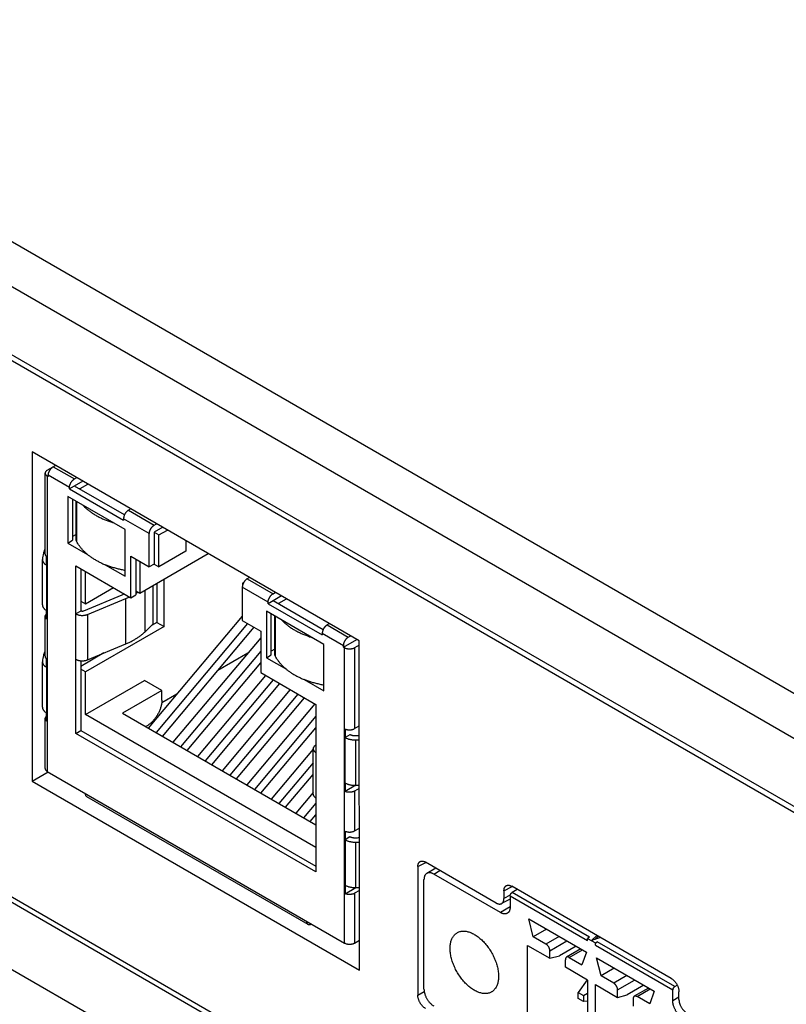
# Model space of a CAD drawing. Header units: inches. Extents: x 0 to 34, y 0 to 22.
# Tile 19 of 38: x 25.8 to 26.9, y 4.7 to 6.1. Entities that reach past the tile are written whole.
import ezdxf

# ---------------------------------------------------------------- set-up
doc = ezdxf.new("R2010")
doc.units = ezdxf.units.IN
doc.header["$LTSCALE"] = 1.87
doc.header["$MEASUREMENT"] = 0
doc.layers.get('0').update_dxf_attribs({"linetype": 'CONTINUOUS'})

msp = doc.modelspace()

# ---------------------------------------------------------------- linework, layer by layer
at = {"color": 7, "linetype": 'CONTINUOUS'}
for p, q in [((25.2555, 6.1413), (27.2517, 4.9887)), ((25.2272, 6.0928), (27.2234, 4.9402)), ((25.2257, 5.9956), (27.222, 4.843)), ((25.2257, 5.9874), (27.222, 4.8348)), ((25.8374, 5.5198), (25.8372, 5.0463)), ((26.3076, 5.2484), (25.8374, 5.5198)), ((25.8589, 5.4936), (25.8709, 5.5005)), ((25.8675, 5.4985), (25.8979, 5.481)), ((25.8559, 5.373), (25.8559, 5.4893)), ((25.8589, 5.4851), (25.8589, 5.0605)), ((25.8604, 5.4842), (25.8589, 5.4851)), ((25.8604, 5.4842), (25.8604, 5.4863)), ((25.8908, 5.4687), (25.8604, 5.4863)), ((25.8979, 5.481), (25.9013, 5.4829)), ((25.9102, 5.4778), (25.8908, 5.4667)), ((25.8908, 5.4667), (25.8908, 5.4687)), ((25.8908, 5.4667), (25.9686, 5.4218)), ((25.9699, 5.4292), (25.8979, 5.4707)), ((25.9062, 5.4674), (25.9172, 5.4737)), ((25.8884, 5.4558), (25.8884, 5.3889)), ((25.9711, 5.4081), (25.8884, 5.4558)), ((25.8954, 5.4518), (25.8954, 5.393)), ((25.9003, 5.3947), (25.9003, 5.4489)), ((25.9011, 5.4485), (25.9011, 5.3916)), ((25.9791, 5.438), (25.9757, 5.436)), ((25.9686, 5.4238), (25.9686, 5.4218)), ((26.0057, 5.4024), (25.9686, 5.4238)), ((25.9757, 5.436), (26.0128, 5.4146)), ((25.9711, 5.3411), (25.9711, 5.4081)), ((26.0128, 5.4146), (26.0162, 5.4166)), ((26.0251, 5.4115), (26.0128, 5.4044)), ((25.9003, 5.4011), (25.8954, 5.3983)), ((26.0057, 5.3546), (26.0057, 5.4024)), ((26.0128, 5.4044), (26.0128, 5.3587)), ((26.0128, 5.4044), (26.0195, 5.4005)), ((26.0195, 5.4005), (26.0318, 5.4076)), ((26.0195, 5.3548), (26.0195, 5.4005)), ((25.8884, 5.3889), (25.8954, 5.393)), ((25.8884, 5.3889), (25.917, 5.3723)), ((26.0584, 5.3922), (26.0584, 5.3773)), ((25.8521, 5.3655), (25.8521, 5.3652)), ((25.8559, 5.379), (25.8547, 5.3784)), ((25.858, 5.3571), (25.858, 5.3693)), ((25.9792, 5.3103), (25.9792, 5.3699)), ((25.9792, 5.3699), (26.0057, 5.3546)), ((25.9863, 5.3658), (25.9863, 5.3144)), ((25.992, 5.3168), (26.0905, 5.3737)), ((26.0584, 5.3773), (26.0195, 5.3548)), ((25.8521, 5.2999), (25.8521, 5.3652)), ((25.858, 5.3571), (25.858, 5.2917)), ((25.9, 5.1152), (25.9, 5.356)), ((25.9, 5.356), (25.9792, 5.3103)), ((25.9071, 5.3519), (25.9071, 5.2911)), ((25.9424, 5.3577), (25.9711, 5.3411)), ((25.992, 5.3626), (25.992, 5.3168)), ((26.0128, 5.3587), (26.0057, 5.3546)), ((26.0128, 5.3587), (26.0195, 5.3548)), ((25.9138, 5.3015), (25.9138, 5.3481)), ((26.027, 5.2689), (26.027, 5.337)), ((26.1499, 5.3394), (26.1465, 5.3374)), ((26.1465, 5.3374), (26.1836, 5.316)), ((25.9138, 5.3015), (25.9541, 5.3248)), ((26.0108, 5.3277), (26.0108, 5.2721)), ((26.0167, 5.3311), (26.0167, 5.2748)), ((26.1394, 5.3252), (26.1394, 5.2774)), ((26.1765, 5.3038), (26.1394, 5.3252)), ((26.1414, 5.3321), (26.1397, 5.3311)), ((26.1397, 5.3311), (26.1397, 5.3279)), ((26.1397, 5.3311), (26.1407, 5.3306)), ((25.9661, 5.3139), (25.911, 5.2909)), ((25.9168, 5.2863), (25.9719, 5.3092)), ((25.9719, 5.2439), (25.9719, 5.3092)), ((25.9792, 5.3103), (25.9863, 5.3144)), ((25.9863, 5.3201), (25.992, 5.3168)), ((25.999, 5.3209), (25.999, 5.2608)), ((26.1958, 5.3129), (26.1765, 5.3017)), ((26.1836, 5.316), (26.187, 5.318)), ((26.1919, 5.3024), (26.2029, 5.3088)), ((25.9071, 5.3054), (25.9138, 5.3015)), ((26.1765, 5.3017), (26.1765, 5.3038)), ((26.1765, 5.3017), (26.2543, 5.2568)), ((26.2556, 5.2642), (26.1836, 5.3058)), ((25.8559, 5.226), (25.8559, 5.2832)), ((25.858, 5.2795), (25.858, 5.2918)), ((25.9071, 5.2911), (25.9, 5.287)), ((25.9168, 5.2863), (25.9168, 5.2209)), ((26.1394, 5.2838), (26.0042, 5.1228)), ((26.174, 5.2909), (26.174, 5.224)), ((26.2568, 5.2431), (26.174, 5.2909)), ((26.1811, 5.228), (26.1811, 5.2868)), ((26.186, 5.2298), (26.186, 5.284)), ((26.1868, 5.2836), (26.1868, 5.2266)), ((26.027, 5.2689), (25.9138, 5.2036)), ((25.999, 5.2608), (26.0108, 5.2721)), ((26.0167, 5.2748), (26.009, 5.2704)), ((26.1469, 5.2731), (26.0153, 5.1164)), ((26.0167, 5.2748), (26.027, 5.2689)), ((26.0248, 5.1109), (26.1563, 5.2677)), ((26.1394, 5.2774), (26.1659, 5.2621)), ((26.2648, 5.2731), (26.2614, 5.2711)), ((26.2614, 5.2711), (26.2918, 5.2535)), ((26.1659, 5.2528), (26.0396, 5.1024)), ((26.1659, 5.2621), (26.1659, 5.2025)), ((26.2543, 5.2589), (26.2543, 5.2568)), ((26.2847, 5.2413), (26.2543, 5.2589)), ((26.2918, 5.2535), (26.2952, 5.2555)), ((25.9168, 5.2209), (25.9719, 5.2439)), ((26.2568, 5.1762), (26.2568, 5.2431)), ((26.2847, 5.2393), (26.304, 5.2504)), ((26.2847, 5.2393), (26.2847, 5.2413)), ((26.2862, 5.2384), (26.2847, 5.2393)), ((26.2862, 4.8138), (26.2862, 5.2384)), ((26.3076, 5.2422), (26.3009, 5.2384)), ((26.3009, 5.2384), (26.3009, 5.122)), ((26.3077, 4.7746), (26.3076, 5.2484)), ((25.8559, 5.2321), (25.8547, 5.2315)), ((25.9405, 5.2308), (25.9071, 5.2115)), ((26.1659, 5.2332), (26.0507, 5.096)), ((26.1472, 5.2305), (26.1044, 5.2058)), ((26.174, 5.224), (26.1811, 5.228)), ((26.174, 5.224), (26.2027, 5.2074)), ((26.186, 5.2362), (26.1811, 5.2333)), ((25.2257, 5.2162), (27.222, 4.0636)), ((25.8521, 5.2186), (25.8521, 5.2183)), ((25.8521, 5.1529), (25.8521, 5.2183)), ((25.858, 5.2101), (25.858, 5.2224)), ((25.858, 5.2101), (25.858, 5.1448)), ((25.9071, 5.2196), (25.9071, 5.1193)), ((26.0601, 5.0905), (26.1659, 5.2166)), ((27.222, 4.0554), (25.2257, 5.208)), ((25.9138, 5.2036), (25.9071, 5.2074)), ((25.9138, 5.1423), (25.9138, 5.2036)), ((26.1728, 5.1985), (26.075, 5.0819)), ((26.1659, 5.2025), (26.2451, 5.1568)), ((25.9138, 5.1423), (25.9987, 5.1913)), ((26.0238, 5.1768), (25.9987, 5.1913)), ((26.1839, 5.1921), (26.0861, 5.0755)), ((26.0955, 5.0701), (26.1933, 5.1867)), ((26.2281, 5.1927), (26.2568, 5.1762)), ((26.0238, 5.1768), (25.9672, 5.1442)), ((26.0453, 5.1717), (26.0235, 5.1591)), ((26.0238, 5.1629), (26.0238, 5.1768)), ((26.2082, 5.1781), (26.1103, 5.0615)), ((26.2193, 5.1717), (26.1214, 5.0551)), ((26.1308, 5.0497), (26.2287, 5.1663)), ((26.2435, 5.1577), (26.1457, 5.0411)), ((26.2451, 5.1568), (26.2451, 4.9159)), ((25.858, 5.1326), (25.858, 5.1448)), ((26.2451, 4.951), (25.9138, 5.1423)), ((25.9672, 5.1442), (26.2451, 4.9837)), ((26.2451, 5.1399), (26.1568, 5.0347)), ((25.8559, 5.0648), (25.8559, 5.1362)), ((26.0026, 5.1262), (26.0004, 5.125)), ((26.3009, 5.122), (26.3076, 5.1259)), ((27.2498, 3.9429), (25.2272, 5.1107)), ((25.9, 5.1152), (25.9071, 5.1193)), ((26.2451, 4.9159), (25.9, 5.1152)), ((25.9071, 5.1193), (26.2451, 4.9241)), ((26.1662, 5.0293), (26.2451, 5.1233)), ((26.2872, 5.1215), (26.2872, 5.1093)), ((26.2942, 5.1133), (26.2872, 5.1092)), ((26.2451, 5.0986), (26.2437, 5.0975)), ((26.2872, 5.0439), (26.2872, 5.1092)), ((26.3019, 5.1059), (26.3019, 5.0405)), ((26.2413, 5.0925), (26.181, 5.0207)), ((26.2413, 5.0278), (26.2413, 5.0931)), ((26.2413, 5.0729), (26.1921, 5.0143)), ((25.8372, 5.0463), (25.8604, 5.0597)), ((25.8589, 5.0605), (26.2862, 4.8138)), ((26.2015, 5.0089), (26.2413, 5.0562)), ((25.8372, 5.0463), (26.3077, 4.7746)), ((26.2872, 5.0439), (26.2872, 5.0317)), ((26.3026, 5.0406), (26.2872, 5.0317)), ((26.2413, 5.03), (26.2164, 5.0003)), ((26.3076, 5.0361), (26.3009, 5.0322)), ((26.3009, 5.0322), (26.3009, 4.9751)), ((25.9155, 5.0245), (26.2337, 4.8407)), ((26.2451, 5.0149), (26.2275, 4.9939)), ((26.2369, 4.9884), (26.2451, 4.9982)), ((26.2872, 4.9746), (26.2872, 4.897)), ((26.3009, 4.9751), (26.3077, 4.979)), ((26.2942, 4.9663), (26.2872, 4.9623)), ((26.3019, 4.9589), (26.3019, 4.8936)), ((26.3917, 4.9236), (26.4035, 4.9297)), ((26.5045, 4.8713), (26.4029, 4.93)), ((26.3917, 4.9236), (26.3917, 4.739)), ((26.4177, 4.9214), (26.4047, 4.9139)), ((26.4146, 4.913), (26.4234, 4.9181)), ((26.5106, 4.8575), (26.4146, 4.913)), ((26.4006, 4.7474), (26.4006, 4.9049)), ((26.2872, 4.8969), (26.2872, 4.8847)), ((26.2872, 4.8847), (26.3026, 4.8936)), ((26.3077, 4.8892), (26.3009, 4.8853)), ((26.3009, 4.8853), (26.3009, 4.8138)), ((26.5156, 4.889), (26.5274, 4.8951)), ((26.5156, 4.889), (26.5156, 4.8777)), ((26.7561, 4.763), (26.5268, 4.8954)), ((26.5348, 4.8908), (26.5273, 4.8864)), ((26.6387, 4.8222), (26.5273, 4.8864)), ((26.5245, 4.8768), (26.5122, 4.8704)), ((26.5246, 4.8824), (26.5156, 4.8777)), ((26.5245, 4.8816), (26.6359, 4.8173)), ((26.5245, 4.8816), (26.5245, 4.8656)), ((26.5245, 4.8656), (26.5106, 4.8575)), ((26.5512, 4.8485), (26.6342, 4.8006)), ((26.5578, 4.8229), (26.5512, 4.8485)), ((26.5767, 4.8338), (26.5578, 4.8229)), ((26.3009, 4.8138), (26.3077, 4.8178)), ((26.576, 4.8123), (26.5578, 4.8229)), ((26.5949, 4.8233), (26.576, 4.8123)), ((26.5816, 4.8027), (26.6061, 4.8168)), ((26.6387, 4.8222), (26.6359, 4.8205)), ((26.6359, 4.8205), (26.647, 4.8141)), ((26.6359, 4.8173), (26.6359, 4.8205)), ((26.6414, 4.8173), (26.649, 4.8248)), ((26.6545, 4.8217), (26.6414, 4.8173)), ((26.651, 4.8237), (26.6463, 4.8189)), ((26.647, 4.8141), (26.6498, 4.8157)), ((26.647, 4.8109), (26.647, 4.8141)), ((26.7611, 4.7514), (26.6498, 4.8157)), ((26.5496, 4.8104), (26.5816, 4.7919)), ((26.5496, 4.6636), (26.5496, 4.8104)), ((26.5816, 4.7919), (26.5816, 4.8027)), ((26.6192, 4.8093), (26.5955, 4.7956)), ((26.626, 4.8053), (26.6055, 4.7935)), ((26.6094, 4.7931), (26.6284, 4.804)), ((26.6342, 4.8006), (26.6277, 4.7825)), ((26.647, 4.8109), (26.7584, 4.7466)), ((26.5816, 4.7919), (26.5955, 4.7956)), ((26.6039, 4.779), (26.6039, 4.7898)), ((26.6094, 4.7931), (26.6277, 4.7825)), ((26.6487, 4.7923), (26.7316, 4.7444)), ((26.6552, 4.7666), (26.6487, 4.7923)), ((26.6359, 4.7606), (26.6039, 4.779)), ((26.6741, 4.7775), (26.6552, 4.7666)), ((26.6353, 4.7609), (26.6225, 4.7425)), ((26.6359, 4.7606), (26.6359, 4.6137)), ((26.6735, 4.7561), (26.6552, 4.7666)), ((26.6924, 4.767), (26.6735, 4.7561)), ((26.679, 4.7464), (26.7035, 4.7606)), ((26.3917, 4.739), (26.4009, 4.7443)), ((26.6225, 4.7425), (26.6298, 4.7383)), ((26.6225, 4.734), (26.6225, 4.7425)), ((26.647, 4.7541), (26.679, 4.7356)), ((26.647, 4.6073), (26.647, 4.7541)), ((26.679, 4.7356), (26.679, 4.7464)), ((26.7166, 4.753), (26.6929, 4.7394)), ((26.7235, 4.7491), (26.7029, 4.7372)), ((26.7069, 4.7368), (26.7258, 4.7477)), ((26.7316, 4.7444), (26.7251, 4.7263)), ((26.7584, 4.7305), (26.7584, 4.7466)), ((26.7611, 4.7514), (26.7646, 4.7534)), ((26.7672, 4.7325), (26.7672, 4.7437)), ((26.6298, 4.7298), (26.6225, 4.734)), ((26.6298, 4.7383), (26.6359, 4.7418)), ((26.6298, 4.7383), (26.6298, 4.7298)), ((26.6359, 4.7303), (26.6298, 4.7298)), ((26.679, 4.7356), (26.6929, 4.7394)), ((26.7013, 4.7336), (26.7013, 4.7228)), ((26.7251, 4.7263), (26.7069, 4.7368)), ((26.7672, 4.7357), (26.7584, 4.7305))]:
    msp.add_line(p, q, dxfattribs=at)
for points, knots in [([(25.8589, 5.4936), (25.8587, 5.4934), (25.8582, 5.4931), (25.8575, 5.4925), (25.8569, 5.492), (25.8565, 5.4913), (25.8561, 5.4907), (25.8559, 5.49), (25.8559, 5.4895), (25.8559, 5.4893)], [0, 0, 0, 0, 0.169091, 0.328498, 0.477454, 0.617554, 0.750023, 0.876323, 1, 1, 1, 1]), ([(25.8604, 5.4863), (25.8604, 5.4866), (25.8605, 5.4872), (25.8606, 5.4882), (25.8608, 5.4892), (25.8611, 5.4902), (25.8615, 5.4912), (25.862, 5.4922), (25.8625, 5.4932), (25.8631, 5.4942), (25.8637, 5.4951), (25.8644, 5.4959), (25.8652, 5.4967), (25.8659, 5.4974), (25.8667, 5.498), (25.8672, 5.4984), (25.8675, 5.4985)], [0, 0, 0, 0, 0.06397, 0.131335, 0.201316, 0.27382, 0.348265, 0.423691, 0.499994, 0.576298, 0.651725, 0.726171, 0.798677, 0.86866, 0.936028, 1, 1, 1, 1]), ([(25.8559, 5.4893), (25.8559, 5.4891), (25.8559, 5.4886), (25.8561, 5.488), (25.8565, 5.4873), (25.8569, 5.4867), (25.8575, 5.4861), (25.8582, 5.4856), (25.8587, 5.4852), (25.8589, 5.4851)], [0, 0, 0, 0, 0.123682, 0.249982, 0.382449, 0.522551, 0.671506, 0.83091, 1, 1, 1, 1]), ([(25.8908, 5.4687), (25.8908, 5.469), (25.8909, 5.4697), (25.891, 5.4706), (25.8912, 5.4716), (25.8915, 5.4727), (25.8919, 5.4737), (25.8924, 5.4747), (25.8929, 5.4757), (25.8935, 5.4766), (25.8941, 5.4775), (25.8948, 5.4784), (25.8956, 5.4791), (25.8963, 5.4798), (25.8971, 5.4804), (25.8976, 5.4808), (25.8979, 5.481)], [0, 0, 0, 0, 0.063969, 0.131333, 0.201313, 0.27382, 0.348265, 0.423691, 0.499995, 0.576299, 0.651726, 0.726172, 0.798681, 0.868662, 0.936028, 1, 1, 1, 1]), ([(25.9101, 5.4432), (25.9104, 5.4429), (25.9118, 5.4415), (25.9144, 5.439), (25.9181, 5.4359), (25.9221, 5.433), (25.9264, 5.4302), (25.931, 5.4275), (25.9359, 5.425), (25.941, 5.4227), (25.9463, 5.4206), (25.9505, 5.4191), (25.953, 5.4184), (25.9536, 5.4182)], [0, 0, 0, 0, 0.026651, 0.118307, 0.213192, 0.311175, 0.412462, 0.517023, 0.624574, 0.734996, 0.848382, 0.964361, 1, 1, 1, 1]), ([(25.9757, 5.436), (25.9754, 5.4359), (25.9749, 5.4355), (25.9741, 5.4349), (25.9733, 5.4342), (25.9726, 5.4335), (25.9719, 5.4326), (25.9713, 5.4317), (25.9707, 5.4308), (25.9702, 5.4298), (25.9697, 5.4288), (25.9693, 5.4278), (25.969, 5.4267), (25.9688, 5.4257), (25.9687, 5.4248), (25.9686, 5.4241), (25.9686, 5.4238)], [0, 0, 0, 0, 0.063972, 0.131339, 0.201321, 0.273829, 0.348276, 0.423703, 0.500007, 0.57631, 0.651737, 0.726181, 0.798689, 0.868668, 0.936031, 1, 1, 1, 1]), ([(26.0057, 5.4024), (26.0057, 5.4027), (26.0058, 5.4033), (26.0059, 5.4043), (26.0061, 5.4053), (26.0064, 5.4063), (26.0068, 5.4073), (26.0073, 5.4083), (26.0078, 5.4093), (26.0084, 5.4103), (26.009, 5.4112), (26.0097, 5.412), (26.0105, 5.4128), (26.0112, 5.4135), (26.012, 5.4141), (26.0125, 5.4145), (26.0128, 5.4146)], [0, 0, 0, 0, 0.063969, 0.131333, 0.201313, 0.27382, 0.348265, 0.423691, 0.499995, 0.576299, 0.651726, 0.726172, 0.798681, 0.868662, 0.936028, 1, 1, 1, 1]), ([(25.9011, 5.3916), (25.9009, 5.3919), (25.9006, 5.3926), (25.9004, 5.3937), (25.9003, 5.3944), (25.9003, 5.3947)], [0, 0, 0, 0, 0.359275, 0.708008, 1, 1, 1, 1]), ([(25.917, 5.3723), (25.9159, 5.3733), (25.9136, 5.3752), (25.9105, 5.3783), (25.9076, 5.3815), (25.9051, 5.3848), (25.9029, 5.3881), (25.9017, 5.3904), (25.9011, 5.3916)], [0, 0, 0, 0, 0.180445, 0.355046, 0.523979, 0.687516, 0.846029, 1, 1, 1, 1]), ([(25.8547, 5.3784), (25.8542, 5.377), (25.8533, 5.3742), (25.8525, 5.3699), (25.8522, 5.367), (25.8521, 5.3655)], [0, 0, 0, 0, 0.338079, 0.670892, 1, 1, 1, 1]), ([(25.8559, 5.373), (25.8559, 5.3728), (25.8559, 5.3724), (25.8561, 5.3717), (25.8564, 5.3711), (25.8568, 5.3705), (25.8574, 5.3699), (25.8578, 5.3695), (25.858, 5.3693)], [0, 0, 0, 0, 0.135381, 0.291206, 0.452771, 0.623864, 0.806314, 1, 1, 1, 1]), ([(25.917, 5.3723), (25.9182, 5.3714), (25.9207, 5.3695), (25.9246, 5.3669), (25.9287, 5.3643), (25.9331, 5.362), (25.9376, 5.3597), (25.9408, 5.3583), (25.9424, 5.3577)], [0, 0, 0, 0, 0.154979, 0.314753, 0.47927, 0.648426, 0.822066, 1, 1, 1, 1]), ([(25.8521, 5.3652), (25.8521, 5.365), (25.8521, 5.3644), (25.8523, 5.3634), (25.8527, 5.3624), (25.8532, 5.3614), (25.8539, 5.3604), (25.8547, 5.3595), (25.8557, 5.3586), (25.8567, 5.3578), (25.8575, 5.3573), (25.858, 5.3571)], [0, 0, 0, 0, 0.068943, 0.169353, 0.272185, 0.378975, 0.49101, 0.608607, 0.732466, 0.863108, 1, 1, 1, 1]), ([(25.9711, 5.3493), (25.9707, 5.3494), (25.9683, 5.3498), (25.9641, 5.3508), (25.9584, 5.3522), (25.9529, 5.3538), (25.9476, 5.3557), (25.9441, 5.357), (25.9424, 5.3577)], [0, 0, 0, 0, 0.043288, 0.241173, 0.436145, 0.627833, 0.81589, 1, 1, 1, 1]), ([(26.1465, 5.3374), (26.1462, 5.3373), (26.1456, 5.3369), (26.1449, 5.3363), (26.1441, 5.3356), (26.1434, 5.3349), (26.1427, 5.334), (26.142, 5.3331), (26.1414, 5.3322), (26.1409, 5.3312), (26.1405, 5.3302), (26.1401, 5.3292), (26.1398, 5.3281), (26.1396, 5.3271), (26.1394, 5.3262), (26.1394, 5.3255), (26.1394, 5.3252)], [0, 0, 0, 0, 0.063972, 0.131339, 0.201321, 0.273829, 0.348276, 0.423703, 0.500007, 0.57631, 0.651737, 0.726181, 0.798689, 0.868668, 0.936031, 1, 1, 1, 1]), ([(25.9719, 5.3092), (25.9735, 5.3098), (25.9752, 5.3106), (25.9769, 5.3114), (25.9771, 5.3115)], [0, 0, 0, 0, 0.877707, 1, 1, 1, 1]), ([(25.9863, 5.3165), (25.9872, 5.317), (25.9882, 5.3176), (25.9891, 5.3183), (25.9893, 5.3184)], [0, 0, 0, 0, 0.859125, 1, 1, 1, 1]), ([(26.1765, 5.3038), (26.1765, 5.3041), (26.1765, 5.3047), (26.1767, 5.3057), (26.1769, 5.3067), (26.1772, 5.3077), (26.1776, 5.3087), (26.178, 5.3098), (26.1786, 5.3107), (26.1792, 5.3117), (26.1798, 5.3126), (26.1805, 5.3134), (26.1812, 5.3142), (26.182, 5.3149), (26.1828, 5.3155), (26.1833, 5.3159), (26.1836, 5.316)], [0, 0, 0, 0, 0.063969, 0.131333, 0.201313, 0.27382, 0.348265, 0.423691, 0.499995, 0.576299, 0.651726, 0.726172, 0.798681, 0.868662, 0.936028, 1, 1, 1, 1]), ([(25.8521, 5.2999), (25.8521, 5.2997), (25.8521, 5.2991), (25.8523, 5.2981), (25.8527, 5.2971), (25.8532, 5.2961), (25.8539, 5.2951), (25.8547, 5.2942), (25.8557, 5.2933), (25.8567, 5.2925), (25.8575, 5.292), (25.858, 5.2917)], [0, 0, 0, 0, 0.068943, 0.169353, 0.272185, 0.378975, 0.49101, 0.608607, 0.732466, 0.863108, 1, 1, 1, 1]), ([(25.8559, 5.2832), (25.8559, 5.2832), (25.8559, 5.2834), (25.856, 5.2839), (25.8562, 5.2846), (25.8565, 5.2852), (25.857, 5.2858), (25.8575, 5.2864), (25.8578, 5.2867), (25.858, 5.2868)], [0, 0, 0, 0, 0.017114, 0.169561, 0.326691, 0.49113, 0.664353, 0.849258, 1, 1, 1, 1]), ([(25.858, 5.2795), (25.8578, 5.2797), (25.8574, 5.2801), (25.8568, 5.2806), (25.8564, 5.2813), (25.8561, 5.2819), (25.8559, 5.2825), (25.8559, 5.283), (25.8559, 5.2832)], [0, 0, 0, 0, 0.193686, 0.376138, 0.547234, 0.708797, 0.864622, 1, 1, 1, 1]), ([(25.9, 5.287), (25.9003, 5.2869), (25.901, 5.2865), (25.9021, 5.2861), (25.9032, 5.2857), (25.9044, 5.2854), (25.9056, 5.2851), (25.9069, 5.2849), (25.9082, 5.2849), (25.9095, 5.2848), (25.9108, 5.2849), (25.9121, 5.285), (25.9133, 5.2852), (25.9146, 5.2855), (25.9157, 5.2858), (25.9165, 5.2861), (25.9168, 5.2863)], [0, 0, 0, 0, 0.063137, 0.129302, 0.197889, 0.268845, 0.341714, 0.415752, 0.490888, 0.566431, 0.641679, 0.716539, 0.790222, 0.862207, 0.932375, 1, 1, 1, 1]), ([(25.911, 5.2909), (25.9109, 5.2909), (25.9106, 5.2908), (25.9102, 5.2907), (25.9098, 5.2906), (25.9094, 5.2906), (25.909, 5.2906), (25.9086, 5.2907), (25.9082, 5.2907), (25.9078, 5.2908), (25.9074, 5.291), (25.9072, 5.2911), (25.9071, 5.2911)], [0, 0, 0, 0, 0.095159, 0.195387, 0.298538, 0.403081, 0.509125, 0.614371, 0.716574, 0.815899, 0.910989, 1, 1, 1, 1]), ([(26.1958, 5.2783), (26.1961, 5.278), (26.1975, 5.2765), (26.2001, 5.2741), (26.2038, 5.271), (26.2078, 5.268), (26.2121, 5.2652), (26.2167, 5.2626), (26.2215, 5.2601), (26.2267, 5.2578), (26.232, 5.2557), (26.2362, 5.2542), (26.2387, 5.2534), (26.2392, 5.2532)], [0, 0, 0, 0, 0.026651, 0.118307, 0.213192, 0.311175, 0.412462, 0.517023, 0.624574, 0.734996, 0.848382, 0.964361, 1, 1, 1, 1]), ([(26.2614, 5.2711), (26.2611, 5.2709), (26.2606, 5.2706), (26.2598, 5.27), (26.259, 5.2693), (26.2583, 5.2685), (26.2576, 5.2677), (26.2569, 5.2668), (26.2564, 5.2658), (26.2558, 5.2648), (26.2554, 5.2638), (26.255, 5.2628), (26.2547, 5.2618), (26.2545, 5.2608), (26.2543, 5.2598), (26.2543, 5.2592), (26.2543, 5.2589)], [0, 0, 0, 0, 0.063972, 0.131339, 0.201321, 0.273829, 0.348276, 0.423703, 0.500007, 0.57631, 0.651737, 0.726181, 0.798689, 0.868668, 0.936031, 1, 1, 1, 1]), ([(25.9719, 5.2439), (25.9735, 5.2445), (25.9765, 5.2458), (25.9808, 5.248), (25.985, 5.2503), (25.9888, 5.2527), (25.9925, 5.2553), (25.9959, 5.258), (25.998, 5.2598), (25.999, 5.2608)], [0, 0, 0, 0, 0.155194, 0.306531, 0.453719, 0.59679, 0.735482, 0.869914, 1, 1, 1, 1]), ([(26.2918, 5.2535), (26.2915, 5.2534), (26.291, 5.253), (26.2902, 5.2524), (26.2894, 5.2517), (26.2887, 5.251), (26.288, 5.2501), (26.2873, 5.2492), (26.2868, 5.2483), (26.2862, 5.2473), (26.2858, 5.2463), (26.2854, 5.2453), (26.2851, 5.2442), (26.2849, 5.2432), (26.2847, 5.2423), (26.2847, 5.2416), (26.2847, 5.2413)], [0, 0, 0, 0, 0.063973, 0.131341, 0.201324, 0.27383, 0.348276, 0.423703, 0.500006, 0.57631, 0.651736, 0.72618, 0.798685, 0.868665, 0.936031, 1, 1, 1, 1]), ([(26.2862, 5.2384), (26.2865, 5.2382), (26.2871, 5.2379), (26.288, 5.2375), (26.289, 5.2372), (26.2901, 5.237), (26.2912, 5.2368), (26.2924, 5.2367), (26.2935, 5.2366), (26.2947, 5.2367), (26.2958, 5.2368), (26.297, 5.237), (26.298, 5.2372), (26.2991, 5.2375), (26.3, 5.2379), (26.3006, 5.2382), (26.3009, 5.2384)], [0, 0, 0, 0, 0.06397, 0.131334, 0.201312, 0.273823, 0.348271, 0.423697, 0.500001, 0.576306, 0.651732, 0.726178, 0.798691, 0.868668, 0.93603, 1, 1, 1, 1]), ([(25.8547, 5.2315), (25.8542, 5.2301), (25.8534, 5.2273), (25.8525, 5.2229), (25.8522, 5.22), (25.8521, 5.2186)], [0, 0, 0, 0, 0.338129, 0.670934, 1, 1, 1, 1]), ([(25.8559, 5.226), (25.8559, 5.2258), (25.8559, 5.2254), (25.8561, 5.2248), (25.8564, 5.2241), (25.8568, 5.2235), (25.8574, 5.2229), (25.8578, 5.2225), (25.858, 5.2224)], [0, 0, 0, 0, 0.135381, 0.291206, 0.452771, 0.623864, 0.806314, 1, 1, 1, 1]), ([(26.1868, 5.2266), (26.1866, 5.227), (26.1863, 5.2277), (26.1861, 5.2287), (26.186, 5.2294), (26.186, 5.2298)], [0, 0, 0, 0, 0.359275, 0.708008, 1, 1, 1, 1]), ([(26.2027, 5.2074), (26.2015, 5.2083), (26.1993, 5.2103), (26.1961, 5.2134), (26.1933, 5.2165), (26.1908, 5.2198), (26.1886, 5.2232), (26.1873, 5.2255), (26.1868, 5.2266)], [0, 0, 0, 0, 0.180445, 0.355046, 0.523979, 0.687516, 0.846029, 1, 1, 1, 1]), ([(25.8521, 5.2183), (25.8521, 5.218), (25.8521, 5.2174), (25.8523, 5.2165), (25.8527, 5.2154), (25.8532, 5.2144), (25.8539, 5.2135), (25.8547, 5.2125), (25.8557, 5.2117), (25.8567, 5.2108), (25.8575, 5.2103), (25.858, 5.2101)], [0, 0, 0, 0, 0.068943, 0.169353, 0.272185, 0.378975, 0.49101, 0.608607, 0.732466, 0.863108, 1, 1, 1, 1]), ([(25.9, 5.2217), (25.9003, 5.2215), (25.901, 5.2212), (25.9021, 5.2207), (25.9032, 5.2204), (25.9044, 5.22), (25.9056, 5.2198), (25.9069, 5.2196), (25.9082, 5.2195), (25.9095, 5.2195), (25.9108, 5.2196), (25.9121, 5.2197), (25.9133, 5.2199), (25.9146, 5.2202), (25.9157, 5.2205), (25.9165, 5.2208), (25.9168, 5.2209)], [0, 0, 0, 0, 0.063137, 0.129302, 0.197889, 0.268845, 0.341714, 0.415752, 0.490888, 0.566431, 0.641679, 0.716539, 0.790222, 0.862207, 0.932375, 1, 1, 1, 1]), ([(26.2027, 5.2074), (26.2039, 5.2064), (26.2063, 5.2046), (26.2102, 5.2019), (26.2144, 5.1994), (26.2187, 5.197), (26.2233, 5.1948), (26.2265, 5.1934), (26.2281, 5.1927)], [0, 0, 0, 0, 0.154979, 0.314753, 0.47927, 0.648426, 0.822066, 1, 1, 1, 1]), ([(26.2568, 5.1844), (26.2563, 5.1844), (26.254, 5.1849), (26.2497, 5.1858), (26.2441, 5.1873), (26.2386, 5.1889), (26.2333, 5.1907), (26.2298, 5.192), (26.2281, 5.1927)], [0, 0, 0, 0, 0.043288, 0.241173, 0.436145, 0.627833, 0.81589, 1, 1, 1, 1]), ([(26.0238, 5.1629), (26.0238, 5.1623), (26.0237, 5.1608), (26.0235, 5.1587), (26.0231, 5.1565), (26.0226, 5.1543), (26.022, 5.152), (26.0212, 5.1498), (26.0203, 5.1475), (26.0193, 5.1453), (26.0182, 5.1431), (26.0169, 5.141), (26.0156, 5.1389), (26.0142, 5.1369), (26.0127, 5.135), (26.0111, 5.1332), (26.0095, 5.1315), (26.0078, 5.13), (26.0061, 5.1285), (26.0043, 5.1273), (26.0032, 5.1265), (26.0026, 5.1262)], [0, 0, 0, 0, 0.046815, 0.095525, 0.145828, 0.197576, 0.250761, 0.304998, 0.360003, 0.415781, 0.471925, 0.528064, 0.584208, 0.639986, 0.694992, 0.749231, 0.802416, 0.854166, 0.904471, 0.953183, 1, 1, 1, 1]), ([(25.8521, 5.1529), (25.8521, 5.1527), (25.8521, 5.1521), (25.8523, 5.1512), (25.8527, 5.1501), (25.8532, 5.1491), (25.8539, 5.1482), (25.8547, 5.1472), (25.8557, 5.1463), (25.8567, 5.1455), (25.8575, 5.145), (25.858, 5.1448)], [0, 0, 0, 0, 0.068943, 0.169353, 0.272185, 0.378975, 0.49101, 0.608607, 0.732466, 0.863108, 1, 1, 1, 1]), ([(25.8559, 5.1362), (25.8559, 5.1362), (25.8559, 5.1365), (25.856, 5.1369), (25.8562, 5.1376), (25.8565, 5.1382), (25.857, 5.1389), (25.8575, 5.1394), (25.8578, 5.1397), (25.858, 5.1398)], [0, 0, 0, 0, 0.017114, 0.169561, 0.326691, 0.49113, 0.664353, 0.849258, 1, 1, 1, 1]), ([(25.858, 5.1326), (25.8578, 5.1327), (25.8574, 5.1331), (25.8568, 5.1337), (25.8564, 5.1343), (25.8561, 5.1349), (25.8559, 5.1356), (25.8559, 5.136), (25.8559, 5.1362)], [0, 0, 0, 0, 0.193686, 0.376138, 0.547234, 0.708797, 0.864622, 1, 1, 1, 1]), ([(26.2872, 5.1215), (26.2876, 5.1214), (26.2882, 5.1211), (26.2892, 5.1208), (26.2903, 5.1206), (26.2914, 5.1204), (26.2925, 5.1203), (26.2937, 5.1203), (26.2948, 5.1203), (26.2959, 5.1204), (26.297, 5.1206), (26.2981, 5.1209), (26.2991, 5.1212), (26.3, 5.1216), (26.3006, 5.1219), (26.3009, 5.122)], [0, 0, 0, 0, 0.072279, 0.147751, 0.22546, 0.304795, 0.385744, 0.467215, 0.548251, 0.628917, 0.708271, 0.785279, 0.85997, 0.931818, 1, 1, 1, 1]), ([(26.3016, 5.1116), (26.3013, 5.1116), (26.3006, 5.1116), (26.2996, 5.1117), (26.2986, 5.1118), (26.2976, 5.112), (26.2967, 5.1123), (26.2958, 5.1126), (26.295, 5.1129), (26.2945, 5.1132), (26.2942, 5.1133)], [0, 0, 0, 0, 0.13314, 0.265835, 0.396614, 0.525254, 0.650639, 0.771753, 0.888549, 1, 1, 1, 1]), ([(26.2437, 5.0975), (26.2435, 5.0973), (26.243, 5.0969), (26.2424, 5.0962), (26.242, 5.0955), (26.2416, 5.0948), (26.2414, 5.094), (26.2413, 5.0935), (26.2413, 5.0932), (26.2413, 5.0931)], [0, 0, 0, 0, 0.183153, 0.356327, 0.519583, 0.675114, 0.824807, 0.970618, 1, 1, 1, 1]), ([(26.2872, 5.1092), (26.2876, 5.109), (26.2885, 5.1085), (26.29, 5.1079), (26.2915, 5.1073), (26.2931, 5.1069), (26.2948, 5.1065), (26.2965, 5.1062), (26.2983, 5.106), (26.3001, 5.1059), (26.3013, 5.1058), (26.3019, 5.1059)], [0, 0, 0, 0, 0.098788, 0.201895, 0.308551, 0.418543, 0.531606, 0.646725, 0.76353, 0.881662, 1, 1, 1, 1]), ([(26.2413, 5.0931), (26.2413, 5.0929), (26.2413, 5.0924), (26.2415, 5.0917), (26.2418, 5.091), (26.2422, 5.0903), (26.2428, 5.0896), (26.2435, 5.0889), (26.2442, 5.0883), (26.2448, 5.088), (26.2451, 5.0878)], [0, 0, 0, 0, 0.088387, 0.200889, 0.316903, 0.438783, 0.567356, 0.70333, 0.847752, 1, 1, 1, 1]), ([(25.8559, 5.0648), (25.8559, 5.0645), (25.8559, 5.0641), (25.8561, 5.0634), (25.8565, 5.0628), (25.8569, 5.0621), (25.8575, 5.0615), (25.8582, 5.061), (25.8587, 5.0607), (25.8589, 5.0605)], [0, 0, 0, 0, 0.123682, 0.249982, 0.382449, 0.522551, 0.671506, 0.83091, 1, 1, 1, 1]), ([(26.2872, 5.0439), (26.2876, 5.0436), (26.2885, 5.0432), (26.29, 5.0426), (26.2915, 5.042), (26.2931, 5.0415), (26.2948, 5.0412), (26.2965, 5.0409), (26.2983, 5.0406), (26.3001, 5.0405), (26.3013, 5.0405), (26.3019, 5.0405)], [0, 0, 0, 0, 0.096349, 0.199736, 0.30668, 0.41697, 0.530338, 0.645769, 0.76289, 0.881341, 1, 1, 1, 1]), ([(25.9135, 5.029), (25.9135, 5.0287), (25.9135, 5.0282), (25.9136, 5.0273), (25.9138, 5.0266), (25.9141, 5.0259), (25.9145, 5.0253), (25.915, 5.0248), (25.9154, 5.0246), (25.9155, 5.0245)], [0, 0, 0, 0, 0.169105, 0.328523, 0.477488, 0.617594, 0.750068, 0.876372, 1, 1, 1, 1]), ([(26.2413, 5.0278), (26.2413, 5.0276), (26.2413, 5.0271), (26.2415, 5.0264), (26.2418, 5.0257), (26.2422, 5.025), (26.2428, 5.0243), (26.2435, 5.0236), (26.2442, 5.023), (26.2448, 5.0227), (26.2451, 5.0225)], [0, 0, 0, 0, 0.088387, 0.200889, 0.316903, 0.438783, 0.567356, 0.70333, 0.847752, 1, 1, 1, 1]), ([(26.3009, 5.0322), (26.3006, 5.0321), (26.3, 5.0318), (26.2991, 5.0314), (26.2981, 5.0311), (26.297, 5.0308), (26.2959, 5.0306), (26.2948, 5.0305), (26.2937, 5.0305), (26.2925, 5.0305), (26.2914, 5.0306), (26.2903, 5.0308), (26.2892, 5.031), (26.2882, 5.0313), (26.2876, 5.0316), (26.2872, 5.0317)], [0, 0, 0, 0, 0.068182, 0.140031, 0.214723, 0.29173, 0.371085, 0.451751, 0.532787, 0.614258, 0.695206, 0.774542, 0.85225, 0.927722, 1, 1, 1, 1]), ([(26.2872, 4.9746), (26.2876, 4.9744), (26.2882, 4.9742), (26.2892, 4.9739), (26.2903, 4.9736), (26.2914, 4.9734), (26.2925, 4.9733), (26.2937, 4.9733), (26.2948, 4.9734), (26.2959, 4.9735), (26.297, 4.9737), (26.2981, 4.9739), (26.2991, 4.9742), (26.3, 4.9746), (26.3006, 4.9749), (26.3009, 4.9751)], [0, 0, 0, 0, 0.072279, 0.147751, 0.22546, 0.304795, 0.385744, 0.467215, 0.548251, 0.628917, 0.708271, 0.785279, 0.85997, 0.931818, 1, 1, 1, 1]), ([(26.2872, 4.9623), (26.2876, 4.962), (26.2885, 4.9615), (26.29, 4.9609), (26.2915, 4.9604), (26.2931, 4.9599), (26.2948, 4.9595), (26.2965, 4.9592), (26.2983, 4.959), (26.3001, 4.9589), (26.3013, 4.9589), (26.3019, 4.9589)], [0, 0, 0, 0, 0.098788, 0.201895, 0.308551, 0.418543, 0.531606, 0.646725, 0.76353, 0.881662, 1, 1, 1, 1]), ([(26.3016, 4.9647), (26.3013, 4.9647), (26.3006, 4.9647), (26.2996, 4.9647), (26.2986, 4.9649), (26.2976, 4.9651), (26.2967, 4.9653), (26.2958, 4.9656), (26.295, 4.9659), (26.2945, 4.9662), (26.2942, 4.9663)], [0, 0, 0, 0, 0.13314, 0.265835, 0.396614, 0.525254, 0.650639, 0.771753, 0.888549, 1, 1, 1, 1]), ([(26.3917, 4.9236), (26.3917, 4.924), (26.3918, 4.9248), (26.3919, 4.9259), (26.3922, 4.927), (26.3926, 4.928), (26.393, 4.9289), (26.3936, 4.9296), (26.3942, 4.9303), (26.3948, 4.9307), (26.3951, 4.9309), (26.3952, 4.9309)], [0, 0, 0, 0, 0.14421, 0.281582, 0.411438, 0.533568, 0.649342, 0.760392, 0.867642, 0.972403, 1, 1, 1, 1]), ([(26.3952, 4.9309), (26.3954, 4.931), (26.3959, 4.9312), (26.3967, 4.9314), (26.3976, 4.9315), (26.3986, 4.9315), (26.3997, 4.9313), (26.4007, 4.931), (26.4018, 4.9306), (26.4025, 4.9302), (26.4029, 4.93)], [0, 0, 0, 0, 0.081656, 0.19516, 0.312695, 0.435235, 0.564506, 0.701957, 0.847361, 1, 1, 1, 1]), ([(26.4047, 4.9139), (26.4046, 4.9139), (26.4041, 4.9136), (26.4034, 4.913), (26.4027, 4.9122), (26.4021, 4.9113), (26.4015, 4.9102), (26.4011, 4.909), (26.4008, 4.9077), (26.4007, 4.9064), (26.4006, 4.9054), (26.4006, 4.9049)], [0, 0, 0, 0, 0.050578, 0.152944, 0.257782, 0.366374, 0.480386, 0.600275, 0.726575, 0.859995, 1, 1, 1, 1]), ([(26.4146, 4.913), (26.4141, 4.9132), (26.4133, 4.9137), (26.412, 4.9142), (26.4108, 4.9146), (26.4095, 4.9148), (26.4084, 4.9149), (26.4072, 4.9148), (26.4062, 4.9146), (26.4053, 4.9143), (26.4049, 4.914), (26.4047, 4.9139)], [0, 0, 0, 0, 0.139991, 0.273398, 0.399686, 0.519564, 0.633564, 0.742145, 0.846971, 0.949323, 1, 1, 1, 1]), ([(26.2872, 4.8969), (26.2876, 4.8967), (26.2885, 4.8962), (26.29, 4.8956), (26.2915, 4.895), (26.2931, 4.8946), (26.2948, 4.8942), (26.2965, 4.8939), (26.2983, 4.8937), (26.3001, 4.8936), (26.3013, 4.8936), (26.3019, 4.8936)], [0, 0, 0, 0, 0.096349, 0.199736, 0.30668, 0.41697, 0.530338, 0.645769, 0.76289, 0.881341, 1, 1, 1, 1]), ([(26.3009, 4.8853), (26.3006, 4.8851), (26.3, 4.8848), (26.2991, 4.8844), (26.2981, 4.8841), (26.297, 4.8839), (26.2959, 4.8837), (26.2948, 4.8835), (26.2937, 4.8835), (26.2925, 4.8835), (26.2914, 4.8836), (26.2903, 4.8838), (26.2892, 4.884), (26.2882, 4.8844), (26.2876, 4.8846), (26.2872, 4.8847)], [0, 0, 0, 0, 0.068182, 0.140031, 0.214723, 0.29173, 0.371085, 0.451751, 0.532787, 0.614258, 0.695206, 0.774542, 0.85225, 0.927722, 1, 1, 1, 1]), ([(26.5156, 4.889), (26.5156, 4.8894), (26.5157, 4.8902), (26.5158, 4.8913), (26.5161, 4.8924), (26.5164, 4.8934), (26.5169, 4.8943), (26.5175, 4.895), (26.5181, 4.8957), (26.5187, 4.8961), (26.519, 4.8963), (26.5191, 4.8963)], [0, 0, 0, 0, 0.14421, 0.281582, 0.411438, 0.533568, 0.649342, 0.760392, 0.867642, 0.972403, 1, 1, 1, 1]), ([(26.5191, 4.8963), (26.5193, 4.8964), (26.5198, 4.8966), (26.5206, 4.8968), (26.5215, 4.8969), (26.5225, 4.8969), (26.5236, 4.8967), (26.5246, 4.8964), (26.5257, 4.896), (26.5264, 4.8956), (26.5268, 4.8954)], [0, 0, 0, 0, 0.081656, 0.19516, 0.312695, 0.435235, 0.564506, 0.701957, 0.847361, 1, 1, 1, 1]), ([(26.5245, 4.8816), (26.5245, 4.8818), (26.5245, 4.8821), (26.5246, 4.8826), (26.5248, 4.8831), (26.525, 4.8836), (26.5252, 4.8841), (26.5255, 4.8846), (26.5258, 4.8851), (26.5261, 4.8855), (26.5265, 4.8859), (26.5269, 4.8862), (26.5272, 4.8864), (26.5273, 4.8864)], [0, 0, 0, 0, 0.081958, 0.169336, 0.260434, 0.354979, 0.45161, 0.548378, 0.64501, 0.739557, 0.830657, 0.918038, 1, 1, 1, 1]), ([(26.5045, 4.8713), (26.5048, 4.8711), (26.5056, 4.8707), (26.5066, 4.8703), (26.5077, 4.87), (26.5087, 4.8698), (26.5097, 4.8698), (26.5107, 4.8699), (26.5115, 4.8701), (26.512, 4.8703), (26.5122, 4.8704)], [0, 0, 0, 0, 0.152639, 0.298043, 0.435494, 0.564765, 0.687305, 0.80484, 0.918344, 1, 1, 1, 1]), ([(26.5122, 4.8704), (26.5122, 4.8705), (26.5126, 4.8706), (26.5131, 4.871), (26.5138, 4.8717), (26.5143, 4.8724), (26.5148, 4.8733), (26.5152, 4.8743), (26.5154, 4.8754), (26.5156, 4.8765), (26.5156, 4.8773), (26.5156, 4.8777)], [0, 0, 0, 0, 0.027597, 0.132358, 0.239608, 0.350658, 0.466432, 0.588562, 0.718418, 0.85579, 1, 1, 1, 1]), ([(26.5204, 4.8565), (26.5203, 4.8565), (26.5198, 4.8562), (26.519, 4.8559), (26.5179, 4.8557), (26.5168, 4.8556), (26.5156, 4.8557), (26.5144, 4.8559), (26.5131, 4.8563), (26.5118, 4.8568), (26.511, 4.8573), (26.5106, 4.8575)], [0, 0, 0, 0, 0.050677, 0.153029, 0.257855, 0.366436, 0.480436, 0.600313, 0.726602, 0.860009, 1, 1, 1, 1]), ([(26.5245, 4.8656), (26.5245, 4.8651), (26.5245, 4.8641), (26.5243, 4.8628), (26.524, 4.8615), (26.5236, 4.8603), (26.5231, 4.8592), (26.5225, 4.8583), (26.5217, 4.8575), (26.521, 4.8569), (26.5206, 4.8566), (26.5204, 4.8565)], [0, 0, 0, 0, 0.140005, 0.273425, 0.399725, 0.519614, 0.633625, 0.742218, 0.847056, 0.949422, 1, 1, 1, 1]), ([(26.2317, 4.8453), (26.2317, 4.845), (26.2317, 4.8444), (26.2318, 4.8436), (26.232, 4.8429), (26.2323, 4.8422), (26.2327, 4.8416), (26.2332, 4.8411), (26.2335, 4.8408), (26.2337, 4.8407)], [0, 0, 0, 0, 0.169105, 0.328523, 0.477488, 0.617594, 0.750068, 0.876372, 1, 1, 1, 1]), ([(26.2337, 4.8407), (26.2339, 4.8406), (26.2343, 4.8404), (26.235, 4.8403), (26.2357, 4.8402), (26.2364, 4.8403), (26.2372, 4.8405), (26.238, 4.8408), (26.2385, 4.8411), (26.2387, 4.8412)], [0, 0, 0, 0, 0.123722, 0.25001, 0.382468, 0.522564, 0.671512, 0.830913, 1, 1, 1, 1]), ([(26.473, 4.7458), (26.4721, 4.7463), (26.4703, 4.7475), (26.4677, 4.7493), (26.465, 4.7514), (26.4625, 4.7537), (26.46, 4.7562), (26.4575, 4.7589), (26.4552, 4.7617), (26.453, 4.7647), (26.4508, 4.7678), (26.4489, 4.771), (26.447, 4.7742), (26.4453, 4.7776), (26.4438, 4.781), (26.4424, 4.7844), (26.4412, 4.7879), (26.4402, 4.7913), (26.4394, 4.7947), (26.4388, 4.798), (26.4384, 4.8013), (26.4382, 4.8045), (26.4382, 4.8076), (26.4384, 4.8105), (26.4388, 4.8133), (26.4394, 4.816), (26.4402, 4.8185), (26.4412, 4.8208), (26.4424, 4.8228), (26.4438, 4.8247), (26.4453, 4.8264), (26.4469, 4.8276), (26.4479, 4.8283), (26.4484, 4.8286)], [0, 0, 0, 0, 0.031925, 0.065029, 0.099147, 0.134273, 0.170276, 0.206969, 0.244336, 0.282162, 0.320289, 0.35866, 0.39702, 0.435283, 0.473316, 0.510882, 0.547949, 0.584335, 0.619866, 0.654533, 0.688153, 0.720648, 0.752012, 0.782113, 0.810993, 0.838657, 0.865083, 0.890426, 0.914757, 0.938205, 0.961025, 0.983382, 1, 1, 1, 1]), ([(26.4484, 4.8286), (26.4486, 4.8287), (26.4494, 4.8291), (26.4509, 4.8298), (26.453, 4.8305), (26.4552, 4.8309), (26.4576, 4.831), (26.46, 4.8308), (26.4626, 4.8304), (26.4651, 4.8297), (26.4678, 4.8288), (26.4704, 4.8276), (26.4721, 4.8267), (26.473, 4.8262)], [0, 0, 0, 0, 0.021026, 0.10545, 0.190956, 0.278662, 0.369306, 0.463357, 0.561612, 0.664245, 0.771389, 0.883416, 1, 1, 1, 1]), ([(26.2862, 4.8138), (26.2865, 4.8137), (26.2871, 4.8134), (26.288, 4.813), (26.289, 4.8127), (26.2901, 4.8124), (26.2912, 4.8122), (26.2924, 4.8121), (26.2935, 4.8121), (26.2947, 4.8121), (26.2958, 4.8122), (26.297, 4.8124), (26.298, 4.8127), (26.2991, 4.813), (26.3, 4.8134), (26.3006, 4.8137), (26.3009, 4.8138)], [0, 0, 0, 0, 0.06397, 0.131334, 0.201312, 0.273823, 0.348271, 0.423697, 0.500001, 0.576306, 0.651732, 0.726178, 0.798691, 0.868668, 0.93603, 1, 1, 1, 1]), ([(26.473, 4.8262), (26.4739, 4.8257), (26.4757, 4.8245), (26.4784, 4.8226), (26.481, 4.8205), (26.4836, 4.8182), (26.4861, 4.8158), (26.4885, 4.8131), (26.4908, 4.8103), (26.4931, 4.8073), (26.4952, 4.8042), (26.4972, 4.801), (26.499, 4.7977), (26.5007, 4.7944), (26.5022, 4.791), (26.5036, 4.7876), (26.5048, 4.7841), (26.5058, 4.7807), (26.5066, 4.7773), (26.5072, 4.774), (26.5076, 4.7707), (26.5078, 4.7675), (26.5078, 4.7644), (26.5076, 4.7615), (26.5072, 4.7587), (26.5066, 4.756), (26.5058, 4.7535), (26.5048, 4.7512), (26.5036, 4.7491), (26.5023, 4.7473), (26.5007, 4.7456), (26.4992, 4.7443), (26.4981, 4.7437), (26.4976, 4.7434)], [0, 0, 0, 0, 0.031925, 0.065029, 0.099147, 0.134273, 0.170276, 0.206969, 0.244336, 0.282162, 0.320289, 0.35866, 0.39702, 0.435283, 0.473316, 0.510882, 0.547949, 0.584335, 0.619866, 0.654533, 0.688153, 0.720648, 0.752012, 0.782113, 0.810993, 0.838657, 0.865083, 0.890426, 0.914757, 0.938205, 0.961025, 0.983382, 1, 1, 1, 1]), ([(26.647, 4.8109), (26.647, 4.8111), (26.647, 4.8114), (26.6471, 4.8119), (26.6473, 4.8124), (26.6474, 4.8129), (26.6477, 4.8134), (26.648, 4.8139), (26.6483, 4.8143), (26.6486, 4.8148), (26.649, 4.8151), (26.6494, 4.8155), (26.6497, 4.8156), (26.6498, 4.8157)], [0, 0, 0, 0, 0.081958, 0.169336, 0.260434, 0.354979, 0.45161, 0.548378, 0.64501, 0.739557, 0.830657, 0.918038, 1, 1, 1, 1]), ([(26.5816, 4.8027), (26.5816, 4.803), (26.5816, 4.8035), (26.5814, 4.8044), (26.5812, 4.8052), (26.581, 4.8061), (26.5806, 4.8069), (26.5802, 4.8078), (26.5797, 4.8086), (26.5792, 4.8094), (26.5786, 4.8101), (26.578, 4.8108), (26.5774, 4.8114), (26.5767, 4.8119), (26.5762, 4.8122), (26.576, 4.8123)], [0, 0, 0, 0, 0.069041, 0.141958, 0.217832, 0.29657, 0.377193, 0.458838, 0.54115, 0.622796, 0.70342, 0.78216, 0.858036, 0.930956, 1, 1, 1, 1]), ([(26.6055, 4.7935), (26.6054, 4.7934), (26.6052, 4.7933), (26.6048, 4.7929), (26.6045, 4.7925), (26.6042, 4.7919), (26.604, 4.7913), (26.6039, 4.7906), (26.6039, 4.7901), (26.6039, 4.7898)], [0, 0, 0, 0, 0.066386, 0.20074, 0.340838, 0.489402, 0.647817, 0.818249, 1, 1, 1, 1]), ([(26.6094, 4.7931), (26.6092, 4.7932), (26.6088, 4.7934), (26.6081, 4.7937), (26.6075, 4.7938), (26.6068, 4.7938), (26.6063, 4.7938), (26.6058, 4.7936), (26.6056, 4.7935), (26.6055, 4.7935)], [0, 0, 0, 0, 0.181733, 0.352149, 0.510549, 0.659098, 0.799181, 0.933517, 1, 1, 1, 1]), ([(26.7561, 4.763), (26.7565, 4.7628), (26.7572, 4.7623), (26.7583, 4.7615), (26.7594, 4.7606), (26.7604, 4.7595), (26.7614, 4.7584), (26.7623, 4.7572), (26.7632, 4.756), (26.764, 4.7547), (26.7647, 4.7533), (26.7654, 4.7519), (26.7659, 4.7505), (26.7664, 4.7491), (26.7668, 4.7477), (26.767, 4.7464), (26.7672, 4.745), (26.7672, 4.7441), (26.7672, 4.7437)], [0, 0, 0, 0, 0.055722, 0.114215, 0.174973, 0.23739, 0.301418, 0.367005, 0.43344, 0.499977, 0.566515, 0.632953, 0.698544, 0.762577, 0.825001, 0.885766, 0.944268, 1, 1, 1, 1]), ([(26.4006, 4.7474), (26.4006, 4.7469), (26.4007, 4.7459), (26.4009, 4.7443), (26.4011, 4.7427), (26.4016, 4.7411), (26.4021, 4.7394), (26.4027, 4.7377), (26.4034, 4.7361), (26.4043, 4.7345), (26.4052, 4.7329), (26.4061, 4.7314), (26.4072, 4.73), (26.4083, 4.7286), (26.4095, 4.7273), (26.4107, 4.7261), (26.412, 4.7251), (26.4132, 4.7241), (26.4141, 4.7236), (26.4146, 4.7233)], [0, 0, 0, 0, 0.052453, 0.107231, 0.163914, 0.222448, 0.282565, 0.343734, 0.405898, 0.468619, 0.531368, 0.59409, 0.656255, 0.717425, 0.777543, 0.83608, 0.892764, 0.947545, 1, 1, 1, 1]), ([(26.4976, 4.7434), (26.4975, 4.7433), (26.4967, 4.7428), (26.4952, 4.7422), (26.493, 4.7415), (26.4908, 4.7411), (26.4884, 4.741), (26.486, 4.7412), (26.4835, 4.7416), (26.4809, 4.7423), (26.4783, 4.7432), (26.4756, 4.7444), (26.4739, 4.7453), (26.473, 4.7458)], [0, 0, 0, 0, 0.021026, 0.10545, 0.190956, 0.278662, 0.369306, 0.463357, 0.561612, 0.664245, 0.771389, 0.883416, 1, 1, 1, 1]), ([(26.679, 4.7464), (26.679, 4.7467), (26.679, 4.7473), (26.6789, 4.7481), (26.6787, 4.7489), (26.6784, 4.7498), (26.678, 4.7507), (26.6776, 4.7515), (26.6772, 4.7523), (26.6766, 4.7531), (26.6761, 4.7539), (26.6754, 4.7545), (26.6748, 4.7551), (26.6741, 4.7557), (26.6737, 4.756), (26.6735, 4.7561)], [0, 0, 0, 0, 0.069041, 0.141958, 0.217832, 0.29657, 0.377193, 0.458838, 0.54115, 0.622796, 0.70342, 0.78216, 0.858036, 0.930956, 1, 1, 1, 1]), ([(26.7611, 4.7514), (26.761, 4.7513), (26.7607, 4.7512), (26.7603, 4.7508), (26.76, 4.7505), (26.7596, 4.75), (26.7593, 4.7496), (26.759, 4.7491), (26.7588, 4.7486), (26.7586, 4.7481), (26.7585, 4.7476), (26.7584, 4.7471), (26.7584, 4.7468), (26.7584, 4.7466)], [0, 0, 0, 0, 0.081962, 0.169343, 0.260443, 0.35499, 0.451622, 0.54839, 0.645021, 0.739566, 0.830664, 0.918042, 1, 1, 1, 1]), ([(26.4028, 4.7197), (26.4024, 4.72), (26.4017, 4.7204), (26.4006, 4.7212), (26.3995, 4.7222), (26.3985, 4.7232), (26.3975, 4.7243), (26.3966, 4.7255), (26.3957, 4.7267), (26.3949, 4.728), (26.3942, 4.7294), (26.3935, 4.7308), (26.393, 4.7322), (26.3925, 4.7336), (26.3921, 4.735), (26.3919, 4.7364), (26.3917, 4.7377), (26.3917, 4.7386), (26.3917, 4.739)], [0, 0, 0, 0, 0.055727, 0.114227, 0.174992, 0.237417, 0.301453, 0.367049, 0.433492, 0.500035, 0.566576, 0.633015, 0.698605, 0.762633, 0.825048, 0.885801, 0.944288, 1, 1, 1, 1]), ([(26.7029, 4.7372), (26.7028, 4.7371), (26.7026, 4.737), (26.7023, 4.7367), (26.7019, 4.7362), (26.7016, 4.7357), (26.7014, 4.735), (26.7013, 4.7343), (26.7013, 4.7338), (26.7013, 4.7336)], [0, 0, 0, 0, 0.066386, 0.20074, 0.340838, 0.489402, 0.647817, 0.818249, 1, 1, 1, 1]), ([(26.7069, 4.7368), (26.7066, 4.7369), (26.7062, 4.7371), (26.7055, 4.7374), (26.7049, 4.7375), (26.7043, 4.7376), (26.7037, 4.7375), (26.7032, 4.7374), (26.703, 4.7372), (26.7029, 4.7372)], [0, 0, 0, 0, 0.181733, 0.352149, 0.510549, 0.659098, 0.799181, 0.933517, 1, 1, 1, 1]), ([(26.7723, 4.7064), (26.7718, 4.7067), (26.771, 4.7072), (26.7697, 4.7082), (26.7684, 4.7092), (26.7672, 4.7104), (26.7661, 4.7117), (26.7649, 4.7131), (26.7639, 4.7145), (26.7629, 4.716), (26.762, 4.7176), (26.7612, 4.7192), (26.7604, 4.7209), (26.7598, 4.7225), (26.7593, 4.7242), (26.7589, 4.7258), (26.7586, 4.7274), (26.7584, 4.729), (26.7584, 4.73), (26.7584, 4.7305)], [0, 0, 0, 0, 0.052455, 0.107236, 0.16392, 0.222457, 0.282575, 0.343745, 0.40591, 0.468631, 0.53138, 0.594102, 0.656266, 0.717435, 0.777551, 0.836086, 0.892768, 0.947547, 1, 1, 1, 1]), ([(26.7672, 4.7325), (26.7672, 4.732), (26.7673, 4.7311), (26.7674, 4.7298), (26.7677, 4.7284), (26.7681, 4.727), (26.7685, 4.7256), (26.7691, 4.7242), (26.7698, 4.7228), (26.7705, 4.7215), (26.7713, 4.7202), (26.7722, 4.7189), (26.7731, 4.7177), (26.7741, 4.7166), (26.7751, 4.7156), (26.7762, 4.7147), (26.7773, 4.7139), (26.778, 4.7134), (26.7784, 4.7132)], [0, 0, 0, 0, 0.055732, 0.114234, 0.174999, 0.237423, 0.301456, 0.367047, 0.433485, 0.500023, 0.56656, 0.632995, 0.698582, 0.76261, 0.825027, 0.885785, 0.944278, 1, 1, 1, 1])]:
    msp.add_open_spline(points, degree=3, knots=knots, dxfattribs=at)
for points in [[(25.9062, 5.4674), (25.9058, 5.4671), (25.9054, 5.4669), (25.905, 5.4666)], [(25.97, 5.3156), (25.9687, 5.315), (25.9674, 5.3144), (25.9661, 5.3139)], [(26.1919, 5.3024), (26.1915, 5.3022), (26.1911, 5.302), (26.1907, 5.3017)], [(26.3076, 5.1118), (26.3056, 5.1117), (26.3036, 5.1117), (26.3016, 5.1116)], [(26.3019, 5.1059), (26.3038, 5.1059), (26.3057, 5.1059), (26.3076, 5.106)], [(26.2872, 5.0439), (26.2872, 5.0439), (26.2872, 5.0439), (26.2872, 5.0439)], [(26.3019, 5.0405), (26.3038, 5.0406), (26.3057, 5.0406), (26.3076, 5.0407)], [(26.3077, 4.9648), (26.3056, 4.9648), (26.3036, 4.9647), (26.3016, 4.9647)], [(26.3019, 4.9589), (26.3038, 4.9589), (26.3057, 4.959), (26.3077, 4.9591)], [(26.2872, 4.8969), (26.2872, 4.8969), (26.2872, 4.8969), (26.2872, 4.8969)], [(26.3019, 4.8936), (26.3038, 4.8936), (26.3058, 4.8937), (26.3077, 4.8937)]]:
    msp.add_open_spline(points, degree=3, dxfattribs=at)

doc.saveas('drawing.dxf')
